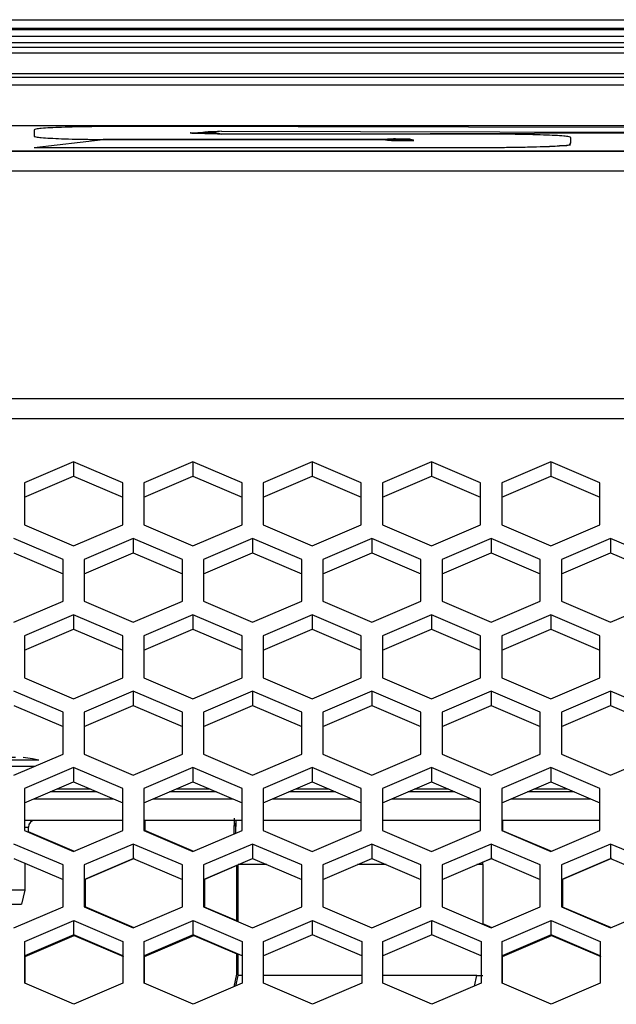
# Model space of a CAD drawing. Header units: millimetres. Extents: x -380.3 to -282.2, y 219.2 to 245.7.
# Tile 28 of 44: x -323 to -320.2, y 224.7 to 229.4. Entities that reach past the tile are written whole.
import ezdxf

# ---------------------------------------------------------------- set-up
doc = ezdxf.new("R2010")
doc.units = ezdxf.units.MM

# ---------------------------------------------------------------- blocks, each defined once
blk = doc.blocks.new('Linsenschraube_51__4', base_point=(-4849.101, 3377.626))
at = {"color": 7, "linetype": 'Continuous'}
for p, q in [((-4847.496, 3388.07), (-4848.18, 3387.975)), ((-4846.624, 3388.072), (-4846.962, 3388.072)), ((-4846.302, 3388.101), (-4846.126, 3388.104)), ((-4845.951, 3388.101), (-4846.126, 3388.104)), ((-4846.126, 3388.104), (-4845.951, 3388.101)), ((-4845.475, 3388.071), (-4845.628, 3388.072)), ((-4845.291, 3388.072), (-4845.475, 3388.071)), ((-4844.073, 3387.975), (-4844.756, 3388.07)), ((-4843.629, 3387.892), (-4844.073, 3387.975)), ((-4849.021, 3385.626), (-4849.101, 3386.102)), ((-4847.987, 3385.626), (-4849.021, 3385.626)), ((-4844.626, 3380.565), (-4844.626, 3378.626)), ((-4847.626, 3379.948), (-4847.626, 3378.626)), ((-4847.626, 3378.626), (-4847.376, 3377.626)), ((-4845.804, 3378.626), (-4847.626, 3378.626)), ((-4844.626, 3378.626), (-4845.804, 3378.626)), ((-4844.626, 3378.626), (-4844.876, 3377.626)), ((-4847.376, 3377.626), (-4844.876, 3377.626))]:
    blk.add_line(p, q, dxfattribs=at)
at = {"color": 1, "linetype": 'Continuous'}
for p, q in [((-4844.933, 3387.892), (-4847.775, 3387.892)), ((-4843.629, 3387.892), (-4844.933, 3387.892)), ((-4846.645, 3387.429), (-4846.812, 3387.429)), ((-4844.674, 3387.429), (-4846.645, 3387.429)), ((-4843.901, 3387.429), (-4844.674, 3387.429)), ((-4848.42, 3385.731), (-4849.021, 3385.626)), ((-4848.231, 3385.731), (-4848.42, 3385.731))]:
    blk.add_line(p, q, dxfattribs=at)
blk = doc.blocks.new('Abschirmblech-Treiber_5__7', base_point=(-4970.826, 3385.126))
at = {"color": 7, "linetype": 'Continuous'}
for p, q in [((-4839.484, 3385.626), (-4842.823, 3385.626)), ((-4830.984, 3385.626), (-4834.323, 3385.626)), ((-4822.484, 3385.626), (-4825.823, 3385.626)), ((-4813.984, 3385.626), (-4817.323, 3385.626)), ((-4805.484, 3385.626), (-4808.823, 3385.626))]:
    blk.add_line(p, q, dxfattribs=at)
at = {"color": 1, "linetype": 'Continuous'}
for p, q in [((-4839.953, 3385.826), (-4842.354, 3385.826)), ((-4831.453, 3385.826), (-4833.854, 3385.826)), ((-4822.953, 3385.826), (-4825.354, 3385.826)), ((-4814.453, 3385.826), (-4816.854, 3385.826)), ((-4805.953, 3385.826), (-4808.354, 3385.826))]:
    blk.add_line(p, q, dxfattribs=at)
blk = doc.blocks.new('Gehaeusedeckel-oben__35', base_point=(-5589.126, 3364.676))
at = {"color": 7, "linetype": 'Continuous'}
for p, q in [((-4366.112, 3435.956), (-5571.141, 3435.956)), ((-4841.154, 3409.143), (-4844.654, 3407.65)), ((-4841.154, 3409.143), (-4841.154, 3408.117)), ((-4837.654, 3407.65), (-4841.154, 3409.143)), ((-4832.654, 3409.143), (-4836.154, 3407.65)), ((-4829.154, 3407.65), (-4832.654, 3409.143)), ((-4832.654, 3409.143), (-4832.654, 3408.117)), ((-4824.154, 3409.143), (-4827.654, 3407.65)), ((-4824.154, 3409.143), (-4824.154, 3408.117)), ((-4820.654, 3407.65), (-4824.154, 3409.143)), ((-4815.654, 3409.143), (-4819.154, 3407.65)), ((-4812.154, 3407.65), (-4815.654, 3409.143)), ((-4815.654, 3409.143), (-4815.654, 3408.117)), ((-4807.154, 3409.143), (-4810.654, 3407.65)), ((-4807.154, 3409.143), (-4807.154, 3408.117)), ((-4803.654, 3407.65), (-4807.154, 3409.143)), ((-4844.654, 3406.623), (-4841.154, 3408.117)), ((-4841.154, 3408.117), (-4837.654, 3406.623)), ((-4836.154, 3406.623), (-4832.654, 3408.117)), ((-4832.654, 3408.117), (-4829.154, 3406.623)), ((-4827.654, 3406.623), (-4824.154, 3408.117)), ((-4824.154, 3408.117), (-4820.654, 3406.623)), ((-4819.154, 3406.623), (-4815.654, 3408.117)), ((-4815.654, 3408.117), (-4812.154, 3406.623)), ((-4810.654, 3406.623), (-4807.154, 3408.117)), ((-4807.154, 3408.117), (-4803.654, 3406.623)), ((-4844.654, 3407.65), (-4844.654, 3404.646)), ((-4837.654, 3404.646), (-4837.654, 3407.65)), ((-4836.154, 3407.65), (-4836.154, 3404.646)), ((-4829.154, 3404.646), (-4829.154, 3407.65)), ((-4827.654, 3407.65), (-4827.654, 3404.646)), ((-4820.654, 3404.646), (-4820.654, 3407.65)), ((-4819.154, 3407.65), (-4819.154, 3404.646)), ((-4812.154, 3404.646), (-4812.154, 3407.65)), ((-4810.654, 3407.65), (-4810.654, 3404.646)), ((-4803.654, 3404.646), (-4803.654, 3407.65)), ((-4844.654, 3404.646), (-4841.154, 3403.152)), ((-4841.154, 3403.152), (-4837.654, 3404.646)), ((-4836.154, 3404.646), (-4832.654, 3403.152)), ((-4832.654, 3403.152), (-4829.154, 3404.646)), ((-4827.654, 3404.646), (-4824.154, 3403.152)), ((-4824.154, 3403.152), (-4820.654, 3404.646)), ((-4819.154, 3404.646), (-4815.654, 3403.152)), ((-4815.654, 3403.152), (-4812.154, 3404.646)), ((-4810.654, 3404.646), (-4807.154, 3403.152)), ((-4807.154, 3403.152), (-4803.654, 3404.646)), ((-4841.904, 3402.192), (-4845.404, 3403.685)), ((-4836.904, 3403.685), (-4840.404, 3402.192)), ((-4833.404, 3402.192), (-4836.904, 3403.685)), ((-4836.904, 3403.685), (-4836.904, 3402.662)), ((-4828.404, 3403.685), (-4831.904, 3402.192)), ((-4828.404, 3403.685), (-4828.404, 3402.662)), ((-4824.904, 3402.192), (-4828.404, 3403.685)), ((-4819.904, 3403.685), (-4823.404, 3402.192)), ((-4816.404, 3402.192), (-4819.904, 3403.685)), ((-4819.904, 3403.685), (-4819.904, 3402.662)), ((-4811.404, 3403.685), (-4814.904, 3402.192)), ((-4807.904, 3402.192), (-4811.404, 3403.685)), ((-4811.404, 3403.685), (-4811.404, 3402.662)), ((-4802.894, 3403.685), (-4806.394, 3402.192)), ((-4799.394, 3402.192), (-4802.894, 3403.685)), ((-4802.894, 3403.685), (-4802.894, 3402.662)), ((-4845.404, 3402.662), (-4841.904, 3401.169)), ((-4840.404, 3401.169), (-4836.904, 3402.662)), ((-4836.904, 3402.662), (-4833.404, 3401.169)), ((-4831.904, 3401.169), (-4828.404, 3402.662)), ((-4828.404, 3402.662), (-4824.904, 3401.169)), ((-4823.404, 3401.169), (-4819.904, 3402.662)), ((-4819.904, 3402.662), (-4816.404, 3401.169)), ((-4814.904, 3401.169), (-4811.404, 3402.662)), ((-4811.404, 3402.662), (-4807.904, 3401.169)), ((-4806.394, 3401.169), (-4802.894, 3402.662)), ((-4802.894, 3402.662), (-4799.394, 3401.169)), ((-4841.904, 3399.204), (-4841.904, 3402.192)), ((-4840.404, 3402.192), (-4840.404, 3399.204)), ((-4833.404, 3399.204), (-4833.404, 3402.192)), ((-4831.904, 3402.192), (-4831.904, 3399.204)), ((-4824.904, 3399.204), (-4824.904, 3402.192)), ((-4823.404, 3402.192), (-4823.404, 3399.204)), ((-4816.404, 3399.204), (-4816.404, 3402.192)), ((-4814.904, 3402.192), (-4814.904, 3399.204)), ((-4807.904, 3399.204), (-4807.904, 3402.192)), ((-4806.394, 3402.192), (-4806.394, 3399.204)), ((-4845.404, 3397.71), (-4841.904, 3399.204)), ((-4840.404, 3399.204), (-4836.904, 3397.71)), ((-4836.904, 3397.71), (-4833.404, 3399.204)), ((-4831.904, 3399.204), (-4828.404, 3397.71)), ((-4828.404, 3397.71), (-4824.904, 3399.204)), ((-4823.404, 3399.204), (-4819.904, 3397.71)), ((-4819.904, 3397.71), (-4816.404, 3399.204)), ((-4814.904, 3399.204), (-4811.404, 3397.71)), ((-4811.404, 3397.71), (-4807.904, 3399.204)), ((-4806.394, 3399.204), (-4802.894, 3397.71)), ((-4802.894, 3397.71), (-4799.394, 3399.204)), ((-4841.154, 3398.244), (-4844.654, 3396.75)), ((-4837.654, 3396.75), (-4841.154, 3398.244)), ((-4841.154, 3398.244), (-4841.154, 3397.221)), ((-4832.654, 3398.244), (-4836.154, 3396.75)), ((-4829.154, 3396.75), (-4832.654, 3398.244)), ((-4832.654, 3398.244), (-4832.654, 3397.221)), ((-4824.154, 3398.244), (-4827.654, 3396.75)), ((-4820.654, 3396.75), (-4824.154, 3398.244)), ((-4824.154, 3398.244), (-4824.154, 3397.221)), ((-4815.654, 3398.244), (-4819.154, 3396.75)), ((-4815.654, 3398.244), (-4815.654, 3397.221)), ((-4812.154, 3396.75), (-4815.654, 3398.244)), ((-4807.154, 3398.244), (-4810.654, 3396.75)), ((-4807.154, 3398.244), (-4807.154, 3397.221)), ((-4803.654, 3396.75), (-4807.154, 3398.244)), ((-4844.654, 3395.727), (-4841.154, 3397.221)), ((-4844.654, 3396.75), (-4844.654, 3393.763)), ((-4841.154, 3397.221), (-4837.654, 3395.727)), ((-4837.654, 3393.763), (-4837.654, 3396.75)), ((-4836.154, 3395.727), (-4832.654, 3397.221)), ((-4836.154, 3396.75), (-4836.154, 3393.763)), ((-4832.654, 3397.221), (-4829.154, 3395.727)), ((-4829.154, 3393.763), (-4829.154, 3396.75)), ((-4827.654, 3395.727), (-4824.154, 3397.221)), ((-4827.654, 3396.75), (-4827.654, 3393.763)), ((-4824.154, 3397.221), (-4820.654, 3395.727)), ((-4820.654, 3393.763), (-4820.654, 3396.75)), ((-4819.154, 3395.727), (-4815.654, 3397.221)), ((-4819.154, 3396.75), (-4819.154, 3393.763)), ((-4815.654, 3397.221), (-4812.154, 3395.727)), ((-4812.154, 3393.763), (-4812.154, 3396.75)), ((-4810.654, 3395.727), (-4807.154, 3397.221)), ((-4810.654, 3396.75), (-4810.654, 3393.763)), ((-4807.154, 3397.221), (-4803.654, 3395.727)), ((-4803.654, 3393.763), (-4803.654, 3396.75)), ((-4844.654, 3393.763), (-4841.154, 3392.269)), ((-4841.154, 3392.269), (-4837.654, 3393.763)), ((-4836.154, 3393.763), (-4832.654, 3392.269)), ((-4832.654, 3392.269), (-4829.154, 3393.763)), ((-4827.654, 3393.763), (-4824.154, 3392.269)), ((-4824.154, 3392.269), (-4820.654, 3393.763)), ((-4819.154, 3393.763), (-4815.654, 3392.269)), ((-4815.654, 3392.269), (-4812.154, 3393.763)), ((-4810.654, 3393.763), (-4807.154, 3392.269)), ((-4807.154, 3392.269), (-4803.654, 3393.763)), ((-4841.904, 3391.309), (-4845.404, 3392.802)), ((-4836.904, 3392.802), (-4840.404, 3391.309)), ((-4836.904, 3392.802), (-4836.904, 3391.779)), ((-4833.404, 3391.309), (-4836.904, 3392.802)), ((-4828.404, 3392.802), (-4831.904, 3391.309)), ((-4828.404, 3392.802), (-4828.404, 3391.779)), ((-4824.904, 3391.309), (-4828.404, 3392.802)), ((-4819.904, 3392.802), (-4823.404, 3391.309)), ((-4819.904, 3392.802), (-4819.904, 3391.779)), ((-4816.404, 3391.309), (-4819.904, 3392.802)), ((-4811.404, 3392.802), (-4814.904, 3391.309)), ((-4811.404, 3392.802), (-4811.404, 3391.779)), ((-4807.904, 3391.309), (-4811.404, 3392.802)), ((-4802.894, 3392.802), (-4806.394, 3391.309)), ((-4802.894, 3392.802), (-4802.894, 3391.779)), ((-4799.394, 3391.309), (-4802.894, 3392.802)), ((-4845.404, 3391.779), (-4841.904, 3390.286)), ((-4840.404, 3390.286), (-4836.904, 3391.779)), ((-4836.904, 3391.779), (-4833.404, 3390.286)), ((-4831.904, 3390.286), (-4828.404, 3391.779)), ((-4828.404, 3391.779), (-4824.904, 3390.286)), ((-4823.404, 3390.286), (-4819.904, 3391.779)), ((-4819.904, 3391.779), (-4816.404, 3390.286)), ((-4814.904, 3390.286), (-4811.404, 3391.779)), ((-4811.404, 3391.779), (-4807.904, 3390.286)), ((-4806.394, 3390.286), (-4802.894, 3391.779)), ((-4802.894, 3391.779), (-4799.394, 3390.286)), ((-4841.904, 3388.321), (-4841.904, 3391.309)), ((-4840.404, 3391.309), (-4840.404, 3388.321)), ((-4833.404, 3388.321), (-4833.404, 3391.309)), ((-4831.904, 3391.309), (-4831.904, 3388.321)), ((-4824.904, 3388.321), (-4824.904, 3391.309)), ((-4823.404, 3391.309), (-4823.404, 3388.321)), ((-4816.404, 3388.321), (-4816.404, 3391.309)), ((-4814.904, 3391.309), (-4814.904, 3388.321)), ((-4807.904, 3388.321), (-4807.904, 3391.309)), ((-4806.394, 3391.309), (-4806.394, 3388.321)), ((-4845.404, 3386.828), (-4841.904, 3388.321)), ((-4840.404, 3388.321), (-4836.904, 3386.828)), ((-4836.904, 3386.828), (-4833.404, 3388.321)), ((-4831.904, 3388.321), (-4828.404, 3386.828)), ((-4828.404, 3386.828), (-4824.904, 3388.321)), ((-4823.404, 3388.321), (-4819.904, 3386.828)), ((-4819.904, 3386.828), (-4816.404, 3388.321)), ((-4814.904, 3388.321), (-4811.404, 3386.828)), ((-4811.404, 3386.828), (-4807.904, 3388.321)), ((-4806.394, 3388.321), (-4802.894, 3386.828)), ((-4802.894, 3386.828), (-4799.394, 3388.321)), ((-4841.154, 3387.361), (-4844.654, 3385.867)), ((-4841.154, 3387.361), (-4841.154, 3386.338)), ((-4837.654, 3385.867), (-4841.154, 3387.361)), ((-4832.654, 3387.361), (-4836.154, 3385.867)), ((-4832.654, 3387.361), (-4832.654, 3386.338)), ((-4829.154, 3385.867), (-4832.654, 3387.361)), ((-4824.154, 3387.361), (-4827.654, 3385.867)), ((-4820.654, 3385.867), (-4824.154, 3387.361)), ((-4824.154, 3387.361), (-4824.154, 3386.338)), ((-4815.654, 3387.361), (-4819.154, 3385.867)), ((-4815.654, 3387.361), (-4815.654, 3386.338)), ((-4812.154, 3385.867), (-4815.654, 3387.361)), ((-4807.154, 3387.361), (-4810.654, 3385.867)), ((-4803.654, 3385.867), (-4807.154, 3387.361)), ((-4807.154, 3387.361), (-4807.154, 3386.338)), ((-4844.654, 3384.844), (-4841.154, 3386.338)), ((-4841.154, 3386.338), (-4837.654, 3384.844)), ((-4836.154, 3384.844), (-4832.654, 3386.338)), ((-4832.654, 3386.338), (-4829.154, 3384.844)), ((-4827.654, 3384.844), (-4824.154, 3386.338)), ((-4824.154, 3386.338), (-4820.654, 3384.844)), ((-4819.154, 3384.844), (-4815.654, 3386.338)), ((-4815.654, 3386.338), (-4812.154, 3384.844)), ((-4810.654, 3384.844), (-4807.154, 3386.338)), ((-4807.154, 3386.338), (-4803.654, 3384.844)), ((-4844.654, 3385.867), (-4844.654, 3382.88)), ((-4837.654, 3382.88), (-4837.654, 3385.867)), ((-4836.154, 3385.867), (-4836.154, 3382.88)), ((-4829.154, 3382.88), (-4829.154, 3385.867)), ((-4827.654, 3385.867), (-4827.654, 3382.88)), ((-4820.654, 3382.88), (-4820.654, 3385.867)), ((-4819.154, 3385.867), (-4819.154, 3382.88)), ((-4812.154, 3382.88), (-4812.154, 3385.867)), ((-4810.654, 3385.867), (-4810.654, 3382.88)), ((-4803.654, 3382.88), (-4803.654, 3385.867)), ((-4844.654, 3382.88), (-4841.154, 3381.386)), ((-4841.154, 3381.386), (-4837.654, 3382.88)), ((-4836.154, 3382.88), (-4832.654, 3381.386)), ((-4832.654, 3381.386), (-4829.154, 3382.88)), ((-4827.654, 3382.88), (-4824.154, 3381.386)), ((-4824.154, 3381.386), (-4820.654, 3382.88)), ((-4819.154, 3382.88), (-4815.654, 3381.386)), ((-4815.654, 3381.386), (-4812.154, 3382.88)), ((-4810.654, 3382.88), (-4807.154, 3381.386)), ((-4807.154, 3381.386), (-4803.654, 3382.88)), ((-4841.904, 3380.426), (-4845.404, 3381.919)), ((-4836.904, 3381.919), (-4840.404, 3380.426)), ((-4836.904, 3381.919), (-4836.904, 3380.897)), ((-4833.404, 3380.426), (-4836.904, 3381.919)), ((-4828.404, 3381.919), (-4831.904, 3380.426)), ((-4824.904, 3380.426), (-4828.404, 3381.919)), ((-4828.404, 3381.919), (-4828.404, 3380.897)), ((-4819.904, 3381.919), (-4823.404, 3380.426)), ((-4819.904, 3381.919), (-4819.904, 3380.897)), ((-4816.404, 3380.426), (-4819.904, 3381.919)), ((-4811.404, 3381.919), (-4814.904, 3380.426)), ((-4807.904, 3380.426), (-4811.404, 3381.919)), ((-4811.404, 3381.919), (-4811.404, 3380.897)), ((-4802.894, 3381.919), (-4806.394, 3380.426)), ((-4799.394, 3380.426), (-4802.894, 3381.919)), ((-4802.894, 3381.919), (-4802.894, 3380.897)), ((-4845.404, 3380.897), (-4841.904, 3379.403)), ((-4840.404, 3379.403), (-4836.904, 3380.897)), ((-4836.904, 3380.897), (-4833.404, 3379.403)), ((-4831.904, 3379.403), (-4828.404, 3380.897)), ((-4828.404, 3380.897), (-4824.904, 3379.403)), ((-4823.404, 3379.403), (-4819.904, 3380.897)), ((-4819.904, 3380.897), (-4816.404, 3379.403)), ((-4814.904, 3379.403), (-4811.404, 3380.897)), ((-4811.404, 3380.897), (-4807.904, 3379.403)), ((-4806.394, 3379.403), (-4802.894, 3380.897)), ((-4802.894, 3380.897), (-4799.394, 3379.403)), ((-4841.904, 3377.438), (-4841.904, 3380.426)), ((-4840.404, 3380.426), (-4840.404, 3377.438)), ((-4833.404, 3377.438), (-4833.404, 3380.426)), ((-4831.904, 3380.426), (-4831.904, 3377.438)), ((-4824.904, 3377.438), (-4824.904, 3380.426)), ((-4823.404, 3380.426), (-4823.404, 3377.438)), ((-4816.404, 3377.438), (-4816.404, 3380.426)), ((-4814.904, 3380.426), (-4814.904, 3377.438)), ((-4807.904, 3377.438), (-4807.904, 3380.426)), ((-4806.394, 3380.426), (-4806.394, 3377.438)), ((-4845.404, 3375.945), (-4841.904, 3377.438)), ((-4840.404, 3377.438), (-4836.904, 3375.945)), ((-4836.904, 3375.945), (-4833.404, 3377.438)), ((-4831.904, 3377.438), (-4828.404, 3375.945)), ((-4828.404, 3375.945), (-4824.904, 3377.438)), ((-4823.404, 3377.438), (-4819.904, 3375.945)), ((-4819.904, 3375.945), (-4816.404, 3377.438)), ((-4814.904, 3377.438), (-4811.404, 3375.945)), ((-4811.404, 3375.945), (-4807.904, 3377.438)), ((-4806.394, 3377.438), (-4802.894, 3375.945)), ((-4802.894, 3375.945), (-4799.394, 3377.438)), ((-4844.637, 3374.984), (-4841.137, 3376.478)), ((-4841.137, 3376.478), (-4837.637, 3374.984)), ((-4841.137, 3375.455), (-4841.137, 3376.478)), ((-4836.137, 3374.984), (-4832.637, 3376.478)), ((-4832.637, 3375.455), (-4832.637, 3376.478)), ((-4832.637, 3376.478), (-4829.137, 3374.984)), ((-4827.627, 3374.984), (-4824.127, 3376.478)), ((-4824.127, 3376.478), (-4820.627, 3374.984)), ((-4824.127, 3375.455), (-4824.127, 3376.478)), ((-4819.127, 3374.984), (-4815.627, 3376.478)), ((-4815.627, 3375.455), (-4815.627, 3376.478)), ((-4815.627, 3376.478), (-4812.127, 3374.984)), ((-4810.627, 3374.984), (-4807.127, 3376.478)), ((-4807.127, 3376.478), (-4803.627, 3374.984)), ((-4807.127, 3375.455), (-4807.127, 3376.478)), ((-4841.137, 3375.455), (-4844.637, 3373.961)), ((-4844.637, 3371.997), (-4844.637, 3374.984)), ((-4837.637, 3373.961), (-4841.137, 3375.455)), ((-4837.637, 3374.984), (-4837.637, 3371.997)), ((-4832.637, 3375.455), (-4836.137, 3373.961)), ((-4836.137, 3371.997), (-4836.137, 3374.984)), ((-4829.137, 3373.961), (-4832.637, 3375.455)), ((-4829.137, 3374.984), (-4829.137, 3371.997)), ((-4824.127, 3375.455), (-4827.627, 3373.961)), ((-4827.627, 3371.997), (-4827.627, 3374.984)), ((-4820.627, 3373.961), (-4824.127, 3375.455)), ((-4820.627, 3374.984), (-4820.627, 3371.997)), ((-4815.627, 3375.455), (-4819.127, 3373.961)), ((-4819.127, 3371.997), (-4819.127, 3374.984)), ((-4812.127, 3373.961), (-4815.627, 3375.455)), ((-4812.127, 3374.984), (-4812.127, 3371.997)), ((-4807.127, 3375.455), (-4810.627, 3373.961)), ((-4810.627, 3371.997), (-4810.627, 3374.984)), ((-4803.627, 3373.961), (-4807.127, 3375.455)), ((-4803.627, 3374.984), (-4803.627, 3371.997)), ((-4841.137, 3370.503), (-4844.637, 3371.997)), ((-4837.637, 3371.997), (-4841.137, 3370.503)), ((-4832.637, 3370.503), (-4836.137, 3371.997)), ((-4829.137, 3371.997), (-4832.637, 3370.503)), ((-4824.127, 3370.503), (-4827.627, 3371.997)), ((-4820.627, 3371.997), (-4824.127, 3370.503)), ((-4815.627, 3370.503), (-4819.127, 3371.997)), ((-4812.127, 3371.997), (-4815.627, 3370.503)), ((-4807.127, 3370.503), (-4810.627, 3371.997)), ((-4803.627, 3371.997), (-4807.127, 3370.503))]:
    blk.add_line(p, q, dxfattribs=at)
at = {"color": 1, "linetype": 'Continuous'}
for p, q in [((-4366.112, 3435.956), (-5571.141, 3435.956)), ((-4358.22, 3429.824), (-4879.546, 3429.824)), ((-4358.22, 3429.824), (-4879.546, 3429.824)), ((-5588.214, 3413.641), (-4349.039, 3413.641)), ((-5588.285, 3412.227), (-4348.967, 3412.227))]:
    blk.add_line(p, q, dxfattribs=at)
blk = doc.blocks.new('Skypanel-Logo-max__36', base_point=(-5155.626, 3431.248))
at = {"color": 7, "linetype": 'Continuous'}
for p, q in [((-4880.174, 3433.093), (-4781.626, 3433.093)), ((-4843.972, 3432.789), (-4843.972, 3432.314)), ((-4786.628, 3432.919), (-4837.299, 3433.022)), ((-4830.627, 3432.68), (-4791.614, 3432.578)), ((-4830.627, 3432.478), (-4791.614, 3432.578)), ((-4812.388, 3432.478), (-4830.627, 3432.478)), ((-4843.972, 3431.522), (-4839.043, 3432.087)), ((-4819.061, 3432.081), (-4839.043, 3432.087)), ((-4837.299, 3432.081), (-4819.061, 3432.081)), ((-4837.299, 3432.081), (-4819.061, 3432.081)), ((-4805.716, 3431.857), (-4805.716, 3432.245)), ((-4781.626, 3431.248), (-4879.571, 3431.248)), ((-4879.571, 3431.248), (-4781.626, 3431.248)), ((-4843.972, 3431.522), (-4812.388, 3431.522)), ((-4843.972, 3431.522), (-4812.388, 3431.522))]:
    blk.add_line(p, q, dxfattribs=at)
for points in [[(-4837.299, 3433.022), (-4838.601, 3433.017), (-4839.853, 3433.004), (-4841.006, 3432.982), (-4842.017, 3432.953), (-4842.847, 3432.918), (-4843.464, 3432.878), (-4843.844, 3432.823), (-4843.972, 3432.789)], [(-4830.627, 3432.68), (-4831.159, 3432.633), (-4831.692, 3432.619), (-4832.182, 3432.563), (-4832.624, 3432.552), (-4832.822, 3432.555), (-4832.851, 3432.556)], [(-4832.851, 3432.556), (-4832.822, 3432.555), (-4832.624, 3432.552), (-4832.182, 3432.551), (-4831.692, 3432.522), (-4831.159, 3432.522), (-4830.627, 3432.478)], [(-4830.627, 3432.478), (-4831.057, 3432.564), (-4831.472, 3432.572), (-4831.855, 3432.565), (-4832.191, 3432.555), (-4832.453, 3432.545), (-4832.561, 3432.54)], [(-4805.716, 3432.245), (-4805.844, 3432.279), (-4806.224, 3432.334), (-4806.84, 3432.375), (-4807.67, 3432.41), (-4808.681, 3432.439), (-4809.835, 3432.46), (-4811.086, 3432.474), (-4812.388, 3432.478)], [(-4843.972, 3432.314), (-4843.844, 3432.28), (-4843.464, 3432.225), (-4842.847, 3432.184), (-4842.017, 3432.149), (-4841.006, 3432.12), (-4839.853, 3432.099), (-4838.601, 3432.085), (-4837.299, 3432.081)], [(-4843.972, 3432.314), (-4843.844, 3432.28), (-4843.464, 3432.225), (-4842.847, 3432.184), (-4842.017, 3432.149), (-4841.006, 3432.12), (-4839.853, 3432.099), (-4838.601, 3432.085), (-4837.299, 3432.081)], [(-4816.916, 3432.024), (-4816.942, 3432.032), (-4817.123, 3432.09), (-4817.469, 3432.108), (-4817.929, 3432.121), (-4818.508, 3432.123), (-4819.061, 3432.081)], [(-4819.061, 3432.081), (-4818.508, 3432.031), (-4817.929, 3432.016), (-4817.469, 3432.024), (-4817.123, 3432.008), (-4816.942, 3432.022), (-4816.916, 3432.024)], [(-4816.916, 3432.024), (-4817.061, 3432.035), (-4817.362, 3432.053), (-4817.712, 3432.065), (-4818.125, 3432.074), (-4818.581, 3432.079), (-4819.061, 3432.081)], [(-4812.388, 3431.522), (-4811.086, 3431.526), (-4809.835, 3431.54), (-4808.681, 3431.561), (-4807.67, 3431.59), (-4806.84, 3431.625), (-4806.224, 3431.666), (-4805.844, 3431.722), (-4805.716, 3431.857)], [(-4812.388, 3431.522), (-4811.086, 3431.526), (-4809.835, 3431.54), (-4808.681, 3431.561), (-4807.67, 3431.59), (-4806.84, 3431.625), (-4806.224, 3431.666), (-4805.844, 3431.706), (-4805.716, 3431.724)]]:
    blk.add_spline(points, degree=3, dxfattribs=at)
blk = doc.blocks.new('Fuehrung__40', base_point=(-5570.019, 3436.527))
at = {"color": 7, "linetype": 'Continuous'}
blk.add_line((-4962.026, 3440.623), (-4403.126, 3440.623), dxfattribs=at)
at = {"color": 1, "linetype": 'Continuous'}
for p, q in [((-4403.126, 3439.984), (-5534.126, 3439.984)), ((-5534.126, 3438.256), (-4403.126, 3438.256)), ((-5565.986, 3436.801), (-4371.267, 3436.801)), ((-5570.019, 3436.527), (-4367.234, 3436.527))]:
    blk.add_line(p, q, dxfattribs=at)
blk = doc.blocks.new('Dekorleiste_1__42', base_point=(-5534.126, 3438.64))
at = {"color": 7, "linetype": 'Continuous'}
for p, q in [((-5534.126, 3439.934), (-4403.126, 3439.934)), ((-4403.126, 3438.64), (-5534.126, 3438.64))]:
    blk.add_line(p, q, dxfattribs=at)
at = {"color": 1, "linetype": 'Continuous'}
for p, q in [((-5534.126, 3439.444), (-4403.126, 3439.444)), ((-5534.126, 3439.009), (-4403.126, 3439.009)), ((-4403.126, 3438.64), (-5534.126, 3438.64))]:
    blk.add_line(p, q, dxfattribs=at)
blk = doc.blocks.new('Gehaeusedeckel-unten__43', base_point=(-5567.139, 3370.455))
at = {"color": 7, "linetype": 'Continuous'}
for p, q in [((-4836.089, 3383.626), (-4836.089, 3382.88)), ((-4810.589, 3383.626), (-4810.589, 3382.852)), ((-4841.089, 3381.386), (-4844.376, 3382.789)), ((-4832.589, 3381.386), (-4836.089, 3382.88)), ((-4807.089, 3381.386), (-4810.589, 3382.852)), ((-4836.839, 3380.896), (-4840.339, 3379.403)), ((-4811.339, 3380.896), (-4812, 3380.615)), ((-4802.829, 3380.896), (-4806.329, 3379.403)), ((-4829.529, 3380.389), (-4831.839, 3379.403)), ((-4840.339, 3379.403), (-4840.339, 3377.438)), ((-4831.839, 3379.403), (-4831.839, 3377.411)), ((-4806.329, 3379.403), (-4806.329, 3377.411)), ((-4836.839, 3375.945), (-4840.339, 3377.438)), ((-4829.529, 3376.452), (-4831.839, 3377.411)), ((-4802.829, 3375.945), (-4806.329, 3377.411)), ((-4811.339, 3375.945), (-4812, 3376.226)), ((-4844.605, 3373.914), (-4841.105, 3375.407)), ((-4841.105, 3375.407), (-4837.605, 3373.914)), ((-4836.095, 3373.914), (-4832.595, 3375.407)), ((-4832.595, 3375.407), (-4829.529, 3374.099)), ((-4810.595, 3373.914), (-4807.095, 3375.407)), ((-4807.095, 3375.407), (-4803.595, 3373.914)), ((-4844.605, 3371.983), (-4844.605, 3373.914)), ((-4836.095, 3371.979), (-4836.095, 3373.914)), ((-4810.595, 3371.983), (-4810.595, 3373.914))]:
    blk.add_line(p, q, dxfattribs=at)
blk = doc.blocks.new('Rückdeckel-kpl___46', base_point=(-5619.992, 3364.676))
for name, p in [('Fuehrung__40', (-5570.019, 3436.527)), ('Dekorleiste_1__42', (-5534.126, 3438.64)), ('Gehaeusedeckel-oben__35', (-5589.126, 3364.676)), ('Skypanel-Logo-max__36', (-5155.626, 3431.248)), ('Gehaeusedeckel-unten__43', (-5567.139, 3370.455))]:
    blk.add_blockref(name, p)
blk = doc.blocks.new('Treiberplatte__58', base_point=(-5567.204, 3371.736))
at = {"color": 7, "linetype": 'Continuous'}
for p, q in [((-4843.994, 3385.126), (-4838.313, 3385.126)), ((-4835.494, 3385.126), (-4829.813, 3385.126)), ((-4826.994, 3385.126), (-4821.313, 3385.126)), ((-4818.494, 3385.126), (-4812.813, 3385.126)), ((-4809.994, 3385.126), (-4804.313, 3385.126)), ((-4844.654, 3383.626), (-4837.654, 3383.626)), ((-4844.338, 3383.317), (-4844.376, 3383.126)), ((-4844.23, 3383.479), (-4844.338, 3383.317)), ((-4844.068, 3383.588), (-4844.23, 3383.479)), ((-4836.154, 3383.626), (-4829.154, 3383.626)), ((-4827.654, 3383.626), (-4820.654, 3383.626)), ((-4819.154, 3383.626), (-4812.154, 3383.626)), ((-4810.654, 3383.626), (-4803.654, 3383.626)), ((-4844.376, 3382.761), (-4844.376, 3383.126))]:
    blk.add_line(p, q, dxfattribs=at)
at = {"color": 1, "linetype": 'Continuous'}
blk.add_line((-4844.611, 3383.126), (-4844.376, 3383.126), dxfattribs=at)
blk = doc.blocks.new('Flachbandkabel-FFC-16P-400mm-Treiber-Controller-Einbaudummy-1__71', base_point=(-5021.567, 3370.959))
at = {"color": 7, "linetype": 'Continuous'}
for p, q in [((-4829.704, 3383.755), (-4829.74, 3382.728)), ((-4829.704, 3383.755), (-4829.731, 3382.598)), ((-4829.529, 3376.425), (-4829.529, 3380.416)), ((-4829.529, 3372.659), (-4829.529, 3374.129)), ((-4829.724, 3371.747), (-4829.529, 3372.659))]:
    blk.add_line(p, q, dxfattribs=at)
blk = doc.blocks.new('Flachbandkabel-FFC-16P-400mm-Treiber-Controller-Einbaudummy-2__72', base_point=(-5021.801, 3371.068))
at = {"color": 7, "linetype": 'Continuous'}
for p, q in [((-4829.597, 3383.626), (-4829.62, 3382.681)), ((-4829.597, 3383.626), (-4829.611, 3383.221)), ((-4829.611, 3383.221), (-4829.62, 3382.681)), ((-4812, 3380.459), (-4812, 3380.642)), ((-4829.424, 3376.38), (-4829.424, 3380.459)), ((-4812, 3380.459), (-4812, 3376.199)), ((-4829.424, 3372.559), (-4829.424, 3374.084)), ((-4829.593, 3371.802), (-4829.424, 3372.559)), ((-4812.594, 3371.797), (-4812.424, 3372.559)), ((-4812.424, 3372.559), (-4812, 3372.559))]:
    blk.add_line(p, q, dxfattribs=at)
at = {"color": 1, "linetype": 'Continuous'}
for p, q in [((-4827.378, 3380.459), (-4829.424, 3380.459)), ((-4818.878, 3380.459), (-4820.93, 3380.459)), ((-4812, 3380.459), (-4812.429, 3380.459)), ((-4829.137, 3372.559), (-4829.424, 3372.559)), ((-4820.627, 3372.559), (-4827.627, 3372.559)), ((-4812.424, 3372.559), (-4819.127, 3372.559))]:
    blk.add_line(p, q, dxfattribs=at)
blk = doc.blocks.new('Elektronikeinheit-kpl___92', base_point=(-5567.204, 3370.734))
for name, p in [('Flachbandkabel-FFC-16P-400mm-Treiber-Controller-Einbaudummy-2__72', (-5021.801, 3371.068)), ('Flachbandkabel-FFC-16P-400mm-Treiber-Controller-Einbaudummy-1__71', (-5021.567, 3370.959)), ('Treiberplatte__58', (-5567.204, 3371.736))]:
    blk.add_blockref(name, p)
blk = doc.blocks.new('Montage-fuer-Funktionstest__129', base_point=(-5703.854, 3295.826))
blk.add_blockref('Elektronikeinheit-kpl___92', (-5567.204, 3370.734))
blk = doc.blocks.new('S360-C__137', base_point=(-5703.854, 3287.626))
for name, p in [('Montage-fuer-Funktionstest__129', (-5703.854, 3295.826)), ('Rückdeckel-kpl___46', (-5619.992, 3364.676)), ('Abschirmblech-Treiber_5__7', (-4970.826, 3385.126)), ('Linsenschraube_51__4', (-4849.101, 3377.626))]:
    blk.add_blockref(name, p)
blk = doc.blocks.new('MB-obenB', base_point=(-4995, 3375))
blk.add_blockref('S360-C__137', (-5703.854, 3287.626))

msp = doc.modelspace()

# ---------------------------------------------------------------- block references
at = {"xscale": 0.06666666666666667, "yscale": 0.06666666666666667, "zscale": 0.06666666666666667}
msp.add_blockref('MB-obenB', (-333, 225), dxfattribs=at)

doc.saveas('drawing.dxf')
